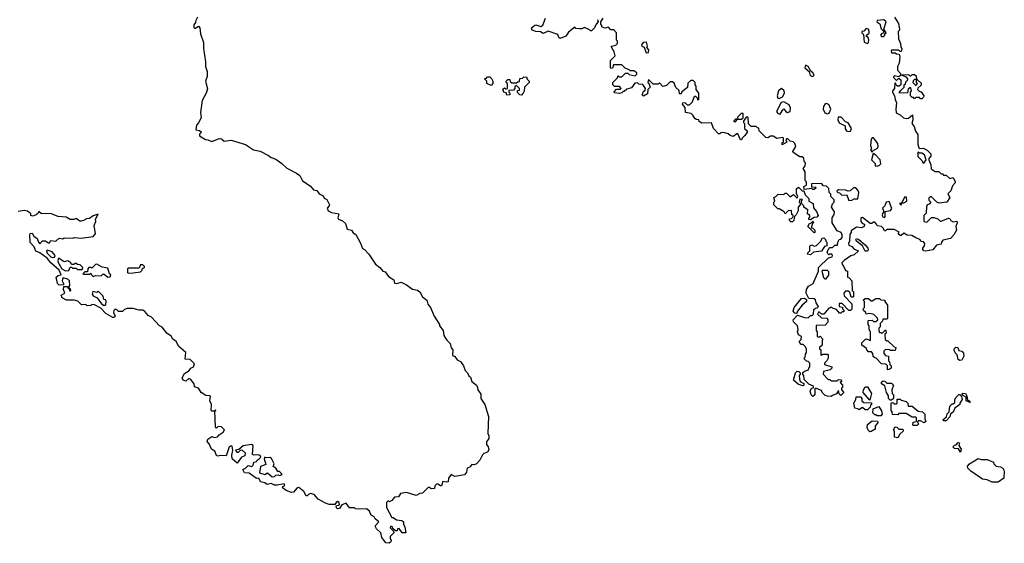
# Model space of a CAD drawing. Extents: x 2029662 to 2246637, y 225654 to 401419.
# Tile 105 of 256: x 2091928 to 2100066, y 304158 to 308483. Entities that reach past the tile are written whole.
import ezdxf

# ---------------------------------------------------------------- set-up
doc = ezdxf.new("R2010")
doc.units = 0

msp = doc.modelspace()

# ---------------------------------------------------------------- linework, layer by layer
at = {"layer": '0CON20XD'}
for points in [[(2093397.5, 308505), (2093383, 308477), (2093381.7, 308458.3), (2093368.3, 308441.7), (2093368.3, 308418.3), (2093375, 308410), (2093405, 308430), (2093417.5, 308415), (2093422.5, 308365), (2093446.2, 308295), (2093446.7, 308245), (2093463.3, 308135), (2093462.5, 308095), (2093476.7, 308055), (2093476.1, 308013.9), (2093463.3, 307975), (2093479.3, 307910.7), (2093470, 307875), (2093436.7, 307815), (2093421.2, 307715), (2093426.4, 307673.6), (2093405, 307630), (2093388.3, 307611.7), (2093383, 307573), (2093415, 307567.5), (2093430, 307555), (2093413.8, 307536.2), (2093413.9, 307523.9), (2093462.5, 307492.5), (2093481.7, 307491.7), (2093515, 307477.5), (2093575, 307502.5), (2093595, 307500), (2093618.3, 307478.3), (2093675, 307486.7), (2093795, 307452.5), (2093859.3, 307409.3), (2093915, 307396.7), (2093985, 307362.5), (2094005, 307343.3), (2094045, 307331.2), (2094094.3, 307294.3), (2094135.7, 307255.7), (2094215, 307216.2), (2094242.5, 307195), (2094265, 307152.5), (2094329.3, 307109.3), (2094355, 307077.5), (2094385, 307072.5), (2094403.6, 307043.6), (2094435, 307027.5), (2094445, 307007.5), (2094466.4, 306996.4), (2094487.5, 306955), (2094486.7, 306945), (2094470, 306925), (2094477.5, 306905), (2094505, 306890), (2094565, 306880), (2094557.5, 306845), (2094562.5, 306835), (2094595, 306822.5), (2094619.3, 306799.3), (2094633.6, 306753.6), (2094670, 306745), (2094683.6, 306723.6), (2094705, 306707.5), (2094745, 306637.5), (2094762, 306592), (2094777.5, 306585), (2094813.3, 306545), (2094867.5, 306465), (2094905, 306437.5), (2094930, 306405), (2094949.3, 306399.3), (2094975, 306362.5), (2095020, 306335), (2095026.7, 306306.7), (2095045, 306303.8), (2095080, 306315), (2095123.6, 306293.6), (2095175, 306256.2), (2095215, 306250), (2095235.9, 306235.9), (2095257.5, 306195), (2095292.5, 306165), (2095302.3, 306132.3), (2095323.3, 306105), (2095353.9, 306033.9), (2095396.7, 305965), (2095397.5, 305955), (2095427.5, 305915), (2095433.3, 305875), (2095441.7, 305861.7)], [(2096703.3, 308483.3), (2096710, 308465), (2096693, 308447), (2096680, 308415), (2096655, 308390), (2096645, 308390), (2096638.3, 308398.3), (2096595, 308417.5), (2096575, 308407.5), (2096555, 308407.5), (2096525, 308410), (2096515, 308420), (2096465, 308380), (2096443, 308347), (2096395, 308327.5), (2096383.3, 308335), (2096375, 308360), (2096297, 308387), (2096255, 308370), (2096231.7, 308381.7), (2096195, 308384.2), (2096162.5, 308395), (2096157.5, 308415), (2096185, 308438), (2096195, 308441.2), (2096235, 308427.5), (2096252.5, 308437.5), (2096273.8, 308495)], [(2096842.5, 308217.5), (2096820, 308255), (2096820, 308265), (2096855, 308272.5), (2096870, 308285), (2096870, 308305), (2096860, 308315), (2096860, 308375), (2096838.3, 308398.3), (2096815, 308400), (2096795, 308420), (2096765, 308412.5), (2096740, 308425), (2096740, 308435), (2096730, 308445), (2096730, 308465), (2096750, 308495)], [(2099065, 308343.3), (2099080, 308355), (2099080, 308365), (2099090, 308375), (2099070, 308405), (2099090, 308465), (2099071.7, 308481.7), (2099014.1, 308475.9), (2099012.5, 308465), (2099038.3, 308448.3), (2099048.3, 308408.3), (2099070, 308385), (2099068.3, 308371.7), (2099055, 308370), (2099042.5, 308355), (2099050, 308345), (2099065, 308343.3)], [(2099160, 308505), (2099191.7, 308451.7), (2099200, 308405), (2099200, 308395), (2099190, 308385), (2099192.5, 308325), (2099207.5, 308285), (2099210, 308255), (2099220, 308245), (2099215, 308220), (2099205, 308220), (2099195, 308230), (2099135, 308230), (2099130, 308225), (2099135, 308210), (2099165, 308210), (2099175, 308200), (2099198.3, 308198.3), (2099202.5, 308175), (2099197, 308123), (2099182.5, 308095), (2099183.3, 308065), (2099208.3, 308038.3), (2099210, 308025), (2099195, 308010), (2099155, 308020), (2099150, 308005), (2099175, 307980), (2099191.7, 307998.3), (2099198.3, 307998.3), (2099210, 307985), (2099210, 307945), (2099197, 307933), (2099183, 307933), (2099171.7, 307941.7), (2099168.3, 307958.3), (2099161.7, 307958.3), (2099157.5, 307915), (2099142.5, 307895), (2099143, 307883), (2099160, 307855), (2099163, 307823), (2099176.4, 307796.4), (2099168.8, 307745), (2099173, 307713), (2099205, 307696.7), (2099233, 307673), (2099255, 307667.5), (2099275, 307670), (2099308.3, 307698.3), (2099310, 307655), (2099302.5, 307625), (2099320.7, 307600.7), (2099333, 307563), (2099352.5, 307535), (2099352.5, 307455), (2099360, 307425), (2099365, 307420), (2099395, 307422.5), (2099406.7, 307416.7), (2099430, 307405), (2099460, 307375), (2099460, 307355), (2099443, 307337), (2099442.5, 307325), (2099460, 307285), (2099461.7, 307251.7), (2099495, 307230), (2099525, 307230), (2099545, 307210), (2099555, 307210), (2099565, 307200), (2099585, 307200), (2099615, 307172.5), (2099645, 307180), (2099660, 307145), (2099660, 307135), (2099638.3, 307111.7), (2099625, 307070), (2099600, 307045), (2099617.5, 307015), (2099590, 306975), (2099528.3, 306968.3), (2099510, 306975), (2099465, 307020), (2099455, 307020), (2099441.7, 307008.3), (2099441.7, 306991.7), (2099460, 306975), (2099445, 306960), (2099430, 306955), (2099423, 306937), (2099420, 306885), (2099400, 306865), (2099400, 306815), (2099425, 306810), (2099450, 306835)], [(2098935, 308287.5), (2098942.5, 308295), (2098946.7, 308316.7), (2098940, 308335), (2098927.5, 308345), (2098927.5, 308355), (2098948.8, 308371.2), (2098950, 308385), (2098942.5, 308405), (2098925, 308410), (2098905, 308387.5), (2098890, 308385), (2098890, 308375), (2098901.7, 308361.7), (2098907.5, 308297.5), (2098935, 308287.5)], [(2097105, 308210), (2097125, 308212.5), (2097127.5, 308235), (2097112.5, 308252.5), (2097116.7, 308265), (2097108.3, 308298.3), (2097080, 308295), (2097067.5, 308275), (2097070, 308265), (2097090, 308255), (2097105, 308210)], [(2099450, 306835), (2099465, 306850), (2099485, 306850), (2099517, 306837), (2099535, 306820), (2099545, 306820), (2099605, 306842.5), (2099615, 306840), (2099623.6, 306823.6), (2099643, 306813), (2099675, 306817.5), (2099677.5, 306805), (2099666.7, 306775), (2099670, 306745), (2099650, 306705), (2099622.5, 306675), (2099559.3, 306660.7), (2099547.5, 306645), (2099545, 306630), (2099505, 306620), (2099475, 306582.5), (2099415, 306570), (2099400, 306575), (2099392.5, 306585), (2099393, 306597), (2099407.5, 306615), (2099410, 306635), (2099398.3, 306648.3), (2099381.7, 306651.7), (2099368.3, 306668.3), (2099335, 306680), (2099301.7, 306701.7), (2099263, 306703), (2099235, 306720), (2099215, 306700), (2099205, 306700), (2099190, 306715), (2099198.3, 306728.3), (2099155, 306750), (2099095, 306750), (2099085, 306740), (2099075, 306740), (2099068.3, 306758.3), (2099050, 306775), (2099015, 306780), (2099010, 306795), (2098995, 306810), (2098985, 306810), (2098971.7, 306798.3), (2098958.3, 306798.3), (2098895, 306850), (2098880, 306845), (2098880, 306815), (2098895, 306800), (2098910, 306795), (2098907.5, 306775), (2098885, 306762.5), (2098845, 306770), (2098801.7, 306738.3), (2098800, 306725), (2098788.3, 306711.7), (2098787.5, 306655), (2098777.5, 306635), (2098780.7, 306620.7), (2098805, 306610), (2098825, 306587.5), (2098860, 306575), (2098825, 306541.2), (2098797.7, 306532.3), (2098742.5, 306495), (2098723.3, 306475), (2098725, 306460), (2098738.3, 306448.3), (2098755, 306410), (2098770, 306405), (2098770, 306355), (2098785, 306350), (2098807, 306327), (2098810, 306245), (2098820, 306235), (2098820, 306195), (2098815, 306190), (2098801.7, 306191.7), (2098788.3, 306228.3), (2098775, 306240), (2098755, 306240), (2098740, 306225), (2098741.7, 306201.7), (2098807, 306137), (2098807, 306093), (2098795, 306080), (2098781.7, 306081.7), (2098725, 306140), (2098701.7, 306138.3), (2098700, 306115), (2098728.3, 306108.3), (2098730, 306095), (2098740, 306085), (2098740, 306070), (2098725, 306070), (2098715, 306060), (2098705, 306060), (2098678.3, 306088.3), (2098645, 306100), (2098635, 306110), (2098625, 306100), (2098615, 306100), (2098575, 306050), (2098555, 306050), (2098538.3, 306068.3), (2098531.7, 306068.3), (2098521.7, 306051.7), (2098555, 306020), (2098598.3, 306018.3), (2098607, 306007), (2098607.5, 305985), (2098585, 305960), (2098511.7, 305958.3), (2098510, 305915), (2098520, 305905), (2098520, 305865), (2098535, 305860), (2098545, 305870), (2098567.5, 305845), (2098560, 305835), (2098560, 305795), (2098540, 305775), (2098540, 305765), (2098550, 305755), (2098550, 305715), (2098555, 305710), (2098565, 305720), (2098605, 305720), (2098611.7, 305711.7), (2098611.7, 305688.3), (2098600, 305665), (2098580, 305645), (2098580, 305635), (2098640, 305615), (2098640, 305605), (2098628.3, 305591.7), (2098571.7, 305578.3), (2098570, 305555), (2098611.7, 305511.7), (2098625, 305510), (2098635, 305500), (2098685, 305500), (2098695, 305510), (2098718.3, 305508.3), (2098720, 305495), (2098710, 305485), (2098730, 305465), (2098730, 305445), (2098721.7, 305438.3), (2098720, 305425), (2098740, 305405), (2098715, 305380), (2098701.7, 305391.7), (2098695, 305420), (2098678.3, 305391.7), (2098645, 305380), (2098635, 305370), (2098605, 305372.5), (2098585, 305380), (2098560, 305405), (2098555, 305420), (2098505, 305440), (2098500, 305435), (2098500, 305385), (2098485, 305370), (2098470, 305385), (2098462.5, 305415), (2098471.7, 305438.3), (2098488.3, 305441.7), (2098490, 305455), (2098451.7, 305471.7), (2098411.7, 305511.7), (2098410, 305545), (2098400, 305555), (2098401.7, 305568.3), (2098415, 305580), (2098448.3, 305591.7), (2098450, 305605), (2098460, 305615), (2098460, 305645), (2098445, 305660), (2098431.7, 305661.7), (2098410, 305685), (2098420, 305695), (2098421.7, 305721.7), (2098430, 305735), (2098430, 305765), (2098420, 305785), (2098405, 305800), (2098385, 305800), (2098370, 305825), (2098388.3, 305841.7), (2098390, 305865), (2098365, 305880), (2098357.5, 305905), (2098362.5, 305925), (2098357.5, 305955), (2098325, 305986.7), (2098320, 306005), (2098358.3, 306041.7), (2098415, 306022.5), (2098445, 306020), (2098465, 306040), (2098475, 306040), (2098488.3, 306051.7), (2098491.7, 306088.3), (2098505, 306100), (2098518.3, 306101.7), (2098530, 306115), (2098510, 306145), (2098505, 306170), (2098495, 306177.5), (2098450, 306180), (2098428.6, 306225), (2098430, 306255), (2098447.1, 306282.9), (2098486.2, 306305), (2098530, 306405), (2098530, 306435), (2098613.3, 306516.7), (2098642.5, 306525), (2098647.5, 306535), (2098640, 306545), (2098625, 306547.5), (2098615, 306540), (2098608.3, 306548.3), (2098603.3, 306565), (2098615, 306590), (2098625, 306600), (2098645, 306600), (2098665, 306620), (2098688.3, 306621.7), (2098690, 306645), (2098701.7, 306668.3), (2098715, 306670), (2098727.5, 306685), (2098726.7, 306705), (2098717.5, 306725), (2098685, 306740), (2098642.5, 306805), (2098643.3, 306845), (2098660, 306875), (2098662.5, 306895), (2098636.7, 306935), (2098647.5, 306962.5), (2098660, 306975), (2098660, 306995), (2098633, 307023), (2098631.7, 307041.7), (2098620, 307055), (2098615, 307090), (2098597, 307107), (2098571.7, 307111.7), (2098555, 307130), (2098471.7, 307128.3), (2098471.7, 307101.7), (2098505, 307100), (2098510, 307095), (2098495, 307080), (2098485, 307080), (2098475, 307090), (2098411.7, 307081.7), (2098410, 307105), (2098430, 307115), (2098430, 307145), (2098420, 307155), (2098420, 307225), (2098402.5, 307255), (2098420, 307275), (2098421.7, 307301.7), (2098413, 307313), (2098408.3, 307338.3), (2098395, 307350), (2098375, 307350), (2098320, 307385), (2098317.5, 307395), (2098342.5, 307435), (2098335, 307460), (2098320, 307475), (2098295, 307480), (2098278.3, 307498.3), (2098265, 307500), (2098260, 307485), (2098268.3, 307471.7), (2098230, 307450), (2098230, 307465), (2098240, 307475), (2098240, 307505), (2098235, 307510), (2098185, 307502.5), (2098155, 307520), (2098135, 307520), (2098111.7, 307508.3), (2098095, 307510), (2098040, 307565), (2098038.3, 307588.3), (2098025, 307590), (2098015, 307600), (2097975, 307600), (2097951.7, 307621.7), (2097950, 307675), (2097945, 307680), (2097931.7, 307678.3), (2097910, 307645), (2097910, 307635), (2097920, 307625), (2097920, 307585), (2097940, 307565), (2097940, 307555), (2097922.5, 307525), (2097900, 307505), (2097895, 307490), (2097885, 307490), (2097865, 307540), (2097855, 307540), (2097825, 307517.5), (2097800, 307525), (2097785, 307540), (2097755, 307547.5), (2097725, 307550), (2097715, 307540), (2097705, 307540), (2097662.5, 307585), (2097645, 307630), (2097565, 307627.5), (2097543.3, 307643.3), (2097540, 307655), (2097518.3, 307658.3), (2097507, 307667), (2097492.5, 307695), (2097478.3, 307708.3), (2097430, 307715), (2097427.5, 307757.5), (2097407.5, 307785), (2097410, 307795), (2097425, 307800), (2097445, 307780), (2097465, 307780), (2097490, 307805), (2097505, 307850), (2097515, 307850), (2097528.3, 307838.3), (2097531.7, 307821.7), (2097540, 307825), (2097540, 307875), (2097520, 307905), (2097520, 307935), (2097510, 307945), (2097510, 307965), (2097495, 307980), (2097475, 307980), (2097451.7, 307958.3), (2097447, 307923), (2097401.7, 307888.3), (2097395, 307870), (2097381.7, 307871.7), (2097378.3, 307898.3), (2097351.7, 307921.7), (2097338.3, 307958.3), (2097325, 307970), (2097305, 307970), (2097275, 307940), (2097245, 307930), (2097215, 307960), (2097205, 307950), (2097165, 307950), (2097125, 307990), (2097120, 307965), (2097128.3, 307958.3), (2097140, 307925), (2097120, 307905), (2097118.3, 307871.7), (2097085, 307850), (2097070, 307865), (2097078.3, 307871.7), (2097081.7, 307888.3), (2097098.3, 307901.7), (2097100, 307915), (2097078.3, 307948.3), (2097045, 307950), (2097035, 307960), (2097011.7, 307958.3), (2096985, 307920), (2096945, 307910), (2096925, 307890), (2096915, 307890), (2096905, 307880), (2096885, 307872.5), (2096845, 307880), (2096841.7, 307888.3), (2096861.7, 307908.3), (2096895, 307910), (2096900, 307915), (2096885, 307930), (2096845, 307930), (2096830, 307945), (2096830, 307965), (2096868.3, 308001.7), (2096871.7, 308018.3), (2096885, 308010), (2096905, 308010), (2096935, 308040), (2096955, 308040), (2096965, 308030), (2097015, 308020), (2097028.3, 308031.7), (2097030, 308045), (2097005, 308060), (2096975, 308060), (2096965, 308070), (2096931.7, 308081.7), (2096905, 308110), (2096835, 308110), (2096828.3, 308081.7), (2096815, 308080), (2096810, 308085), (2096810, 308145), (2096850, 308185), (2096842.5, 308217.5)], [(2098485, 308013.8), (2098493.8, 308025), (2098485, 308043.3), (2098466.4, 308056.4), (2098445, 308096.7), (2098423.9, 308106.1), (2098416.7, 308085), (2098453.6, 308053.6), (2098462.8, 308022.8), (2098485, 308013.8)], [(2095825, 307940), (2095790, 307955), (2095790, 307975), (2095771.7, 307991.7), (2095771.7, 307998.3), (2095785, 308000), (2095795, 308010), (2095815, 308010), (2095828.3, 307998.3), (2095837.5, 307975), (2095837.5, 307955), (2095825, 307940)], [(2096075, 307860), (2096061.7, 307861.7), (2096041.7, 307881.7), (2096041.7, 307898.3), (2096058.3, 307901.7), (2096060, 307915), (2096035, 307940), (2096021.7, 307928.3), (2096020, 307915), (2096008.3, 307901.7), (2095971.7, 307898.3), (2095970, 307885), (2095980, 307875), (2095978.3, 307861.7), (2095955, 307860), (2095948.3, 307878.3), (2095930, 307885), (2095921.7, 307908.3), (2095935, 307920), (2095945, 307910), (2095960, 307915), (2095960, 307955), (2095951.7, 307961.7), (2095950, 307975), (2095961.7, 307988.3), (2095978.3, 307988.3), (2095981.7, 307971.7), (2095995, 307960), (2096035, 307960), (2096045, 307970), (2096058.3, 307971.7), (2096061.7, 307998.3), (2096085, 308000), (2096095, 308010), (2096118.3, 308008.3), (2096120, 307995), (2096140, 307975), (2096137.5, 307965), (2096100, 307925), (2096097, 307893), (2096090, 307875), (2096075, 307860)], [(2099385, 307830), (2099375, 307830), (2099365, 307840), (2099335, 307840), (2099325, 307830), (2099315, 307840), (2099305, 307840), (2099290, 307855), (2099290, 307885), (2099300, 307895), (2099295, 307920), (2099285, 307920), (2099271.7, 307908.3), (2099265, 307880), (2099200, 307875), (2099200, 307885), (2099210.7, 307899.3), (2099240, 307925), (2099240, 307945), (2099248.3, 307951.7), (2099251.7, 307968.3), (2099270, 307985), (2099270, 307995), (2099258.3, 308008.3), (2099221.7, 308021.7), (2099221.7, 308028.3), (2099275, 308030), (2099285, 308020), (2099295, 308020), (2099305, 308030), (2099325, 308030), (2099338.3, 308018.3), (2099340, 307990), (2099325, 307990), (2099311.7, 307978.3), (2099310, 307965), (2099331.7, 307941.7), (2099338.3, 307941.7), (2099350, 307955), (2099340, 307965), (2099340, 307990), (2099345, 307990), (2099378.3, 307958.3), (2099378.3, 307941.7), (2099351.7, 307918.3), (2099350, 307905), (2099361.7, 307891.7), (2099378.3, 307888.3), (2099400, 307855), (2099398.3, 307841.7), (2099385, 307830)], [(2098205, 307832.5), (2098233, 307847), (2098250, 307875), (2098246.7, 307895), (2098225, 307913.3), (2098200, 307895), (2098187.5, 307855), (2098193.6, 307833.6), (2098205, 307832.5)], [(2098215, 307702.5), (2098229.3, 307730.7), (2098245, 307746.7), (2098260, 307725), (2098275, 307716.2), (2098296, 307724), (2098298.8, 307755), (2098288.3, 307778.3), (2098245, 307803.3), (2098220.7, 307799.3), (2098182.5, 307725), (2098195, 307707.5), (2098215, 307702.5)], [(2098605, 307704), (2098618.3, 307711.7), (2098632.5, 307745), (2098615, 307781.2), (2098595, 307791.2), (2098585, 307787.5), (2098571.2, 307765), (2098568, 307745), (2098584.2, 307714.2), (2098605, 307704)], [(2097845, 307640), (2097860, 307660), (2097895, 307660), (2097908.3, 307671.7), (2097908.3, 307708.3), (2097891.7, 307708.3), (2097861.7, 307678.3), (2097860, 307660), (2097845, 307660), (2097831.7, 307648.3), (2097831.7, 307641.7), (2097845, 307640)], [(2098775, 307560), (2098795, 307563.3), (2098803.3, 307585), (2098775, 307630), (2098755, 307640), (2098718.3, 307678.3), (2098692, 307678), (2098690, 307655), (2098700.3, 307630.3), (2098750, 307605), (2098750.7, 307580.7), (2098762.5, 307565), (2098775, 307560)], [(2098975, 307390), (2098980, 307400), (2099018.6, 307421.4), (2099024, 307435), (2099019.7, 307459.7), (2098985, 307506.7), (2098973.8, 307506.2), (2098966.7, 307495), (2098960, 307445), (2098970, 307415), (2098960, 307405), (2098975, 307390)], [(2099015, 307273.3), (2099035, 307281.2), (2099045, 307292.5), (2099040.8, 307325), (2099005, 307363.3), (2098982.5, 307377.5), (2098970, 307325), (2099000, 307295), (2099000, 307275), (2099015, 307273.3)], [(2099405, 307300), (2099420, 307325), (2099406.7, 307366.7), (2099385, 307380), (2099365, 307380), (2099351.7, 307388.3), (2099353, 307353), (2099388.3, 307318.3), (2099391.7, 307301.7), (2099405, 307300)], [(2098315, 306812.5), (2098303, 306813), (2098290, 306825), (2098291.7, 306838.3), (2098308.3, 306841.7), (2098320, 306855), (2098320, 306865), (2098310, 306875), (2098308.3, 306908.3), (2098280, 306905), (2098255, 306880), (2098247, 306897), (2098205, 306920), (2098195, 306920), (2098160, 306955), (2098160, 306975), (2098170, 306985), (2098160, 307015), (2098178.3, 307021.7), (2098198.3, 307041.7), (2098245, 307040), (2098255, 307050), (2098265, 307050), (2098295, 307020), (2098325, 307040), (2098355, 307010), (2098360, 307025), (2098350, 307045), (2098350, 307085), (2098365, 307100), (2098395, 307070), (2098408.3, 307068.3), (2098420, 307035), (2098450, 307005), (2098450, 306985), (2098487.5, 306965), (2098488.3, 306928.3), (2098515, 306900), (2098527.5, 306865), (2098517, 306853), (2098495, 306850), (2098465, 306830), (2098451.7, 306831.7), (2098450, 306845), (2098458.3, 306851.7), (2098460, 306865), (2098438.3, 306878.3), (2098441.7, 306911.7), (2098420, 306925), (2098410, 306935), (2098410, 306945), (2098391.7, 306961.7), (2098390, 306985), (2098398.3, 306998.3), (2098375, 307000), (2098370, 306975), (2098378.3, 306968.3), (2098380, 306955), (2098362.5, 306935), (2098362.5, 306905), (2098345, 306870), (2098331.7, 306858.3), (2098327.5, 306825), (2098315, 306812.5)], [(2098780.7, 306990.7), (2098805, 306993.3), (2098825, 307002.5), (2098857, 307003), (2098863.3, 307055), (2098856.1, 307076.1), (2098840, 307095), (2098820, 307095), (2098791.7, 307068.3), (2098775, 307067.5), (2098753.9, 307076.1), (2098695, 307076.7), (2098685, 307070), (2098683, 307063), (2098690, 307055), (2098705, 307052.5), (2098723, 307033), (2098765, 307037.5), (2098780.7, 306990.7)], [(2099215, 306950), (2099220, 306970), (2099235, 306970), (2099260, 306985), (2099258.3, 307018.3), (2099241.7, 307018.3), (2099220, 306970), (2099200, 306965), (2099215, 306950)], [(2099075, 306850), (2099081.7, 306858.3), (2099081.7, 306898.3), (2099125, 306907.5), (2099136.4, 306923.6), (2099115, 306980), (2099090, 306975), (2099080, 306945), (2099060, 306925), (2099070, 306895), (2099058.3, 306881.7), (2099057.5, 306865), (2099063.6, 306853.6), (2099075, 306850)], [(2095441.7, 305861.7), (2095457.5, 305835), (2095485, 305807.5), (2095493, 305773), (2095507.5, 305755), (2095505, 305710), (2095525, 305700), (2095543.9, 305673.9), (2095570, 305660), (2095596.2, 305625), (2095610, 305585), (2095630, 305565), (2095640.7, 305540.7), (2095655, 305530), (2095663.9, 305493.9), (2095702.5, 305465), (2095712.5, 305445), (2095713.3, 305425), (2095738.8, 305388.8), (2095740, 305355), (2095773.3, 305305), (2095803.8, 305205), (2095797.5, 305065), (2095806.1, 305046.1), (2095806.7, 305025), (2095787.5, 304995), (2095786.7, 304975), (2095800, 304955), (2095805, 304930), (2095795, 304910), (2095765, 304900), (2095752, 304888), (2095730, 304845), (2095702.5, 304815), (2095685, 304807.5), (2095665, 304810), (2095650, 304790), (2095625, 304777.5), (2095621.2, 304745), (2095605, 304722.5), (2095525, 304710), (2095495, 304727.5), (2095472.5, 304695), (2095470, 304665), (2095455, 304662.5), (2095425, 304670), (2095415, 304632.5), (2095405, 304632.5), (2095385, 304647.5), (2095373, 304647), (2095358.3, 304631.7), (2095355, 304610), (2095328.3, 304608.3), (2095315, 304620), (2095305, 304620), (2095258.3, 304571.7), (2095235, 304570), (2095205, 304553.3), (2095125, 304577.5), (2095075, 304570), (2095058.3, 304541.7), (2095025, 304540), (2095005, 304512.5), (2094985, 304500), (2094977, 304507), (2094970, 304505), (2094960, 304495), (2094960, 304455), (2095005, 304370), (2095015, 304370), (2095043, 304353), (2095085, 304347.5), (2095100, 304335), (2095100, 304315), (2095111.7, 304291.7), (2095120, 304245), (2095090, 304245), (2095065, 304280), (2095051.7, 304278.3), (2095048.3, 304261.7), (2095035, 304260), (2095011.7, 304281.7), (2095010, 304295), (2094995, 304300), (2094990, 304285), (2095018.3, 304258.3), (2095020, 304245), (2094990, 304215), (2094990, 304195), (2094997.5, 304185), (2094995, 304170), (2094981.7, 304158.3), (2094955, 304162.5), (2094920, 304205), (2094912.5, 304245), (2094877, 304277), (2094867.5, 304295), (2094870, 304305), (2094897.5, 304335), (2094865, 304360), (2094856.4, 304376.4), (2094831.7, 304391.7), (2094820, 304425), (2094795, 304442.5), (2094725, 304440), (2094703, 304443), (2094695, 304450), (2094655, 304450), (2094625, 304490), (2094590, 304475), (2094570, 304445), (2094555, 304442.5), (2094545, 304450), (2094542.5, 304467.5), (2094570, 304475), (2094567.5, 304495), (2094555, 304502.5), (2094543.6, 304496.4), (2094531.7, 304478.3), (2094485, 304480), (2094455, 304490), (2094395, 304523.8), (2094361.7, 304561.7), (2094331.2, 304568.8), (2094315, 304562.5), (2094305, 304550), (2094295, 304550), (2094276.4, 304586.4), (2094235, 304620), (2094220, 304615), (2094190.7, 304579.3), (2094175, 304578.8), (2094130, 304595), (2094100, 304615), (2094101.7, 304628.3), (2094120, 304635), (2094115, 304650), (2094055, 304637.5), (2094035, 304637.5), (2094005, 304651.2), (2093973.6, 304643.6), (2093955, 304658.8), (2093916.7, 304666.7), (2093905, 304697.5), (2093885, 304693.3), (2093825, 304737.5), (2093785, 304740), (2093771.7, 304768.3), (2093795, 304777.5), (2093815, 304800), (2093847.5, 304792.5), (2093857, 304803), (2093861.7, 304828.3), (2093885, 304832.5), (2093890, 304845), (2093907.5, 304855), (2093921.7, 304868.3), (2093915, 304882.5), (2093899.3, 304889.3), (2093865, 304887.5), (2093853, 304893), (2093857.5, 304965), (2093843, 304973), (2093775, 304962.5), (2093738.3, 304931.7), (2093711.7, 304928.3), (2093721.7, 304911.7), (2093735, 304910), (2093751.7, 304928.3), (2093765, 304930), (2093792.5, 304905), (2093789.3, 304880.7), (2093760.7, 304869.3), (2093725, 304820), (2093682.5, 304855), (2093680, 304885), (2093690, 304925), (2093685, 304960), (2093675, 304962.5), (2093660, 304955), (2093635, 304880), (2093585, 304882.5), (2093565, 304877.5), (2093553.9, 304883.9), (2093540, 304920), (2093512.5, 304935), (2093495, 304980), (2093478.3, 304998.3), (2093481.7, 305018.3), (2093515, 305040), (2093535, 305032.5), (2093563.6, 305036.4), (2093577, 305053), (2093610, 305075), (2093620, 305095), (2093595, 305120), (2093568.3, 305121.7), (2093555, 305110), (2093545, 305120), (2093540, 305250), (2093550, 305255), (2093545, 305260), (2093540, 305250), (2093515, 305250), (2093510, 305255), (2093512.5, 305305), (2093500, 305335), (2093505, 305370), (2093496.4, 305376.4), (2093465, 305380), (2093427.5, 305405), (2093405, 305440), (2093371.7, 305451.7), (2093370, 305475), (2093340, 305515), (2093325, 305520), (2093301.7, 305498.3), (2093277.5, 305505), (2093270, 305525), (2093289.5, 305560.5), (2093327.5, 305585), (2093342.5, 305605), (2093365, 305616.7), (2093371.7, 305641.7), (2093337, 305677), (2093295, 305680), (2093300, 305735), (2093242.5, 305785), (2093220, 305825), (2093193.6, 305843.6), (2093179.3, 305869.3), (2093143, 305893), (2093105, 305942.5), (2093083.6, 305953.6), (2093017.5, 306025), (2092990.7, 306040.7), (2092963, 306073), (2092945, 306082.5), (2092915, 306082.5), (2092865, 306096.7), (2092815, 306096.7), (2092795, 306090), (2092776.4, 306073.6), (2092745, 306072.5), (2092728.3, 306088.3), (2092715, 306090), (2092705, 306080), (2092702.5, 306065), (2092717, 306033), (2092707, 306023), (2092696.7, 306023.3), (2092640, 306055), (2092599.2, 306099.2), (2092545, 306127.5), (2092525, 306130), (2092515, 306122.5), (2092485, 306120), (2092475, 306130), (2092438.3, 306128.3), (2092407, 306157), (2092376.7, 306166.7), (2092315, 306166.7), (2092277.5, 306185), (2092271.7, 306208.3), (2092300, 306225), (2092290, 306255), (2092291.7, 306278.3), (2092318.3, 306278.3), (2092331.7, 306261.7), (2092340, 306260), (2092340, 306245), (2092345, 306240), (2092350, 306245), (2092348.3, 306258.3), (2092330, 306270), (2092341.7, 306288.3), (2092340, 306325), (2092325, 306340), (2092285, 306350), (2092277.5, 306325), (2092290, 306305), (2092288.3, 306291.7), (2092255, 306290), (2092240, 306305), (2092230, 306355), (2092245, 306370), (2092270, 306375), (2092252.5, 306415), (2092183.6, 306473.6), (2092153.9, 306513.9), (2092095, 306557.5), (2092061.7, 306571.7), (2092046.1, 306606.1), (2092013.6, 306643.6), (2092010, 306705), (2092015, 306717.5), (2092029.3, 306719.3), (2092043.6, 306693.6), (2092072.5, 306675), (2092083.3, 306645), (2092095, 306632.5), (2092115, 306657.5), (2092137, 306657), (2092165, 306640), (2092175, 306640), (2092185, 306660), (2092225, 306652.5), (2092255, 306677.5), (2092285, 306672.5), (2092295, 306680), (2092365, 306677.5), (2092380, 306685), (2092435, 306677.5), (2092535, 306692.5), (2092553.3, 306715), (2092543, 306783), (2092557.5, 306815), (2092553.6, 306836.4), (2092575, 306877.5), (2092535, 306862.5), (2092505, 306841.2), (2092480.7, 306839.3), (2092455.8, 306824.2), (2092435, 306820), (2092425, 306820), (2092395, 306840), (2092375, 306832.5), (2092345, 306832.5), (2092311.7, 306851.7), (2092245, 306857.5), (2092181.7, 306881.7), (2092108.3, 306878.3), (2092085, 306900), (2092078.3, 306881.7), (2092065, 306870), (2092035, 306860), (2092020, 306865), (2092018.3, 306878.3), (2091992.5, 306902.5), (2091965, 306907.5), (2091915, 306900)], [(2098495, 306722.5), (2098442.5, 306775), (2098455, 306800), (2098468.3, 306801.7), (2098485, 306820), (2098490, 306805), (2098481.7, 306798.3), (2098470, 306765), (2098485, 306760), (2098500, 306745), (2098500, 306725), (2098495, 306722.5)], [(2098465, 306540), (2098440, 306545), (2098441.7, 306558.3), (2098460, 306575), (2098460, 306615), (2098475, 306622.5), (2098495, 306612.5), (2098515, 306617.5), (2098550, 306655), (2098561.7, 306678.3), (2098575, 306680), (2098588.3, 306668.3), (2098590, 306655), (2098600, 306645), (2098600, 306615), (2098580.7, 306609.3), (2098555, 306570), (2098488.3, 306561.7), (2098465, 306540)], [(2098915, 306570), (2098894.2, 306614.2), (2098843.8, 306655), (2098838.8, 306665), (2098843.3, 306675), (2098865, 306668), (2098915, 306623.3), (2098938.8, 306595), (2098942, 306585), (2098935, 306572), (2098915, 306570)], [(2092195, 306517.5), (2092215, 306522.5), (2092220, 306535), (2092196.4, 306566.4), (2092155, 306580), (2092150, 306575), (2092153.9, 306553.9), (2092183.6, 306523.6), (2092195, 306517.5)], [(2092305, 306408.8), (2092335, 306412.5), (2092345, 306440), (2092355, 306440), (2092365, 306430), (2092395, 306430), (2092405, 306420), (2092445, 306420), (2092450, 306435), (2092427, 306457), (2092405, 306460), (2092395, 306470), (2092385, 306470), (2092375, 306460), (2092355, 306460), (2092350, 306475), (2092325, 306492.5), (2092295, 306482.5), (2092255, 306510), (2092245, 306510), (2092243.6, 306483.6), (2092276.7, 306425), (2092305, 306408.8)], [(2092655, 306357.5), (2092675, 306360), (2092680, 306375), (2092670, 306385), (2092655, 306430), (2092608.3, 306438.3), (2092565, 306462.5), (2092555, 306460), (2092525, 306430), (2092515, 306437.5), (2092500, 306435), (2092490, 306425), (2092488.3, 306401.7), (2092465, 306400), (2092450, 306385), (2092455, 306380), (2092505, 306380), (2092515, 306390), (2092520, 306375), (2092535, 306362.5), (2092555, 306370), (2092601.7, 306368.3), (2092615, 306380), (2092625, 306380), (2092655, 306357.5)], [(2092825, 306390), (2092865, 306392.5), (2092925, 306400), (2092940, 306415), (2092941.7, 306428.3), (2092960, 306435), (2092960, 306445), (2092945, 306457.5), (2092925, 306457.5), (2092915, 306430), (2092825, 306430), (2092820, 306425), (2092820, 306395), (2092825, 306390)], [(2098595, 306342.5), (2098617, 306373), (2098615, 306400), (2098605, 306410), (2098565, 306412.5), (2098557.5, 306405), (2098573, 306353), (2098583, 306343), (2098595, 306342.5)], [(2092625, 306122.5), (2092638.3, 306131.7), (2092642.5, 306155), (2092638.3, 306168.3), (2092621.7, 306171.7), (2092618.3, 306198.3), (2092575, 306240), (2092565, 306230), (2092531.7, 306238.3), (2092527.5, 306215), (2092535, 306202.5), (2092566.7, 306186.7), (2092602.5, 306135), (2092625, 306122.5)], [(2098345, 306056.7), (2098335, 306058), (2098321.1, 306075), (2098329.2, 306105), (2098390, 306180), (2098415, 306183.8), (2098430.7, 306170.7), (2098432.5, 306155), (2098394.3, 306125.7), (2098356.7, 306075), (2098351.7, 306058.3), (2098345, 306056.7)], [(2099101.7, 305591.7), (2099100, 305625), (2099088.3, 305638.3), (2099051.7, 305641.7), (2099008.3, 305688.3), (2098995, 305690), (2098981.7, 305701.7), (2098980, 305725), (2098968.3, 305738.3), (2098945, 305740), (2098930, 305755), (2098928.3, 305768.3), (2098890, 305795), (2098890, 305815), (2098921.7, 305848.3), (2098948.3, 305838.3), (2098955, 305830), (2098960, 305835), (2098960, 305905), (2098950, 305925), (2098950, 305955), (2098940, 305965), (2098941.7, 305998.3), (2098975, 306000), (2098985, 305990), (2099005, 305990), (2099020, 306005), (2099018.3, 306018.3), (2098987, 306047), (2098955, 306057.5), (2098925, 306050), (2098918.3, 306068.3), (2098901.7, 306081.7), (2098900, 306095), (2098910, 306105), (2098910, 306155), (2098900, 306165), (2098915, 306180), (2098945, 306180), (2098965, 306160), (2098975, 306160), (2099005, 306180), (2099035, 306180), (2099045, 306170), (2099080, 306165), (2099080, 306155), (2099100, 306125), (2099100, 306015), (2099095, 306010), (2099061.7, 306008.3), (2099058.3, 305991.7), (2099040, 305975), (2099040, 305945), (2099030, 305935), (2099030, 305915), (2099035, 305900), (2099045, 305900), (2099055, 305890), (2099081.7, 305918.3), (2099088.3, 305918.3), (2099090, 305895), (2099080, 305885), (2099081.7, 305841.7), (2099095, 305830), (2099105, 305830), (2099155, 305780), (2099170, 305775), (2099165, 305750), (2099125, 305750), (2099117, 305757), (2099085, 305760), (2099070, 305745), (2099070, 305725), (2099085, 305710), (2099110, 305705), (2099110, 305665), (2099118.3, 305658.3), (2099120, 305635), (2099130, 305625), (2099130, 305605), (2099115, 305592.5), (2099101.7, 305591.7)], [(2099698.8, 305668.8), (2099686.2, 305676.2), (2099676, 305716), (2099661.2, 305731.2), (2099652.5, 305752.5), (2099652.5, 305765), (2099665, 305778.6), (2099683.3, 305775), (2099691.7, 305751.7), (2099715, 305744.2), (2099729.1, 305729.1), (2099731.2, 305705), (2099715, 305672), (2099698.8, 305668.8)], [(2098405, 305460), (2098365, 305470), (2098323.3, 305505), (2098340, 305565), (2098355, 305580), (2098368.3, 305578.3), (2098380, 305565), (2098380, 305555), (2098370, 305545), (2098372.5, 305515), (2098380, 305495), (2098408.3, 305478.3), (2098410, 305465), (2098405, 305460)], [(2099135, 305340), (2099121.7, 305341.7), (2099110, 305355), (2099110, 305375), (2099093, 305403), (2099078.3, 305458.3), (2099050, 305475), (2099051.7, 305488.3), (2099065, 305500), (2099078.3, 305498.3), (2099095, 305480), (2099135, 305480), (2099150, 305465), (2099137.5, 305425), (2099140, 305395), (2099150, 305385), (2099150, 305355), (2099135, 305340)], [(2098955, 305340), (2098900, 305405), (2098903, 305427), (2098915, 305450), (2098935, 305450), (2098967.5, 305395), (2098955, 305340)], [(2099585, 305170), (2099565, 305170), (2099561.7, 305181.7), (2099588.3, 305201.7), (2099593, 305227), (2099610, 305245), (2099615, 305290), (2099635, 305310), (2099645, 305310), (2099658.3, 305321.7), (2099657.5, 305345), (2099667.5, 305365), (2099691.7, 305388.3), (2099698.3, 305388.3), (2099711.7, 305371.7), (2099717.5, 305345), (2099700, 305315), (2099700, 305305), (2099657, 305273), (2099645, 305240), (2099621.7, 305228.3), (2099617, 305203), (2099585, 305170)], [(2099785, 305322.5), (2099750, 305335), (2099750, 305365), (2099721.7, 305381.7), (2099721.7, 305398.3), (2099746.7, 305395), (2099757.5, 305375), (2099761.7, 305341.7), (2099780, 305335), (2099785, 305322.5)], [(2098935, 305260), (2098915, 305260), (2098895, 305280), (2098865, 305260), (2098855, 305270), (2098830, 305275), (2098822.5, 305315), (2098840, 305345), (2098841.7, 305368.3), (2098878.3, 305368.3), (2098890, 305355), (2098890, 305335), (2098905, 305320), (2098968.3, 305318.3), (2098970, 305305), (2098961.7, 305298.3), (2098958.3, 305281.7), (2098935, 305260)], [(2099315, 305130), (2099310, 305135), (2099311.7, 305158.3), (2099340, 305165), (2099340, 305195), (2099335, 305200), (2099305, 305200), (2099255, 305230), (2099195, 305230), (2099185, 305220), (2099141.7, 305221.7), (2099140, 305245), (2099130, 305255), (2099131.7, 305318.3), (2099145, 305320), (2099155, 305310), (2099175, 305310), (2099180, 305315), (2099181.7, 305348.3), (2099205, 305350), (2099215, 305340), (2099255, 305330), (2099270, 305315), (2099271.7, 305291.7), (2099305, 305290), (2099355, 305250), (2099390, 305245), (2099410, 305225), (2099410, 305185), (2099417, 305163), (2099405, 305152.5), (2099375, 305170), (2099355, 305170), (2099350, 305155), (2099360, 305145), (2099345, 305132.5), (2099315, 305130)], [(2099045, 305210), (2099015, 305210), (2099005, 305220), (2098995, 305220), (2098980, 305235), (2098981.7, 305268.3), (2099028.3, 305288.3), (2099051.7, 305251.7), (2099057.5, 305225), (2099045, 305210)], [(2098955, 305080), (2098941.7, 305091.7), (2098932.5, 305115), (2098935, 305140), (2098975, 305170), (2099018.3, 305168.3), (2099020, 305155), (2099000, 305125), (2098998.3, 305101.7), (2098965, 305082.5), (2098955, 305080)], [(2099185, 305030), (2099160, 305035), (2099160, 305085), (2099150, 305095), (2099165, 305120), (2099178.3, 305118.3), (2099195, 305100), (2099225, 305100), (2099230, 305095), (2099230, 305085), (2099201.7, 305058.3), (2099185, 305030)], [(2099705, 304910), (2099688.3, 304938.3), (2099655, 304940), (2099640, 304955), (2099655, 304970), (2099668.3, 304971.7), (2099685, 304990), (2099697, 304987), (2099690, 304965), (2099710, 304935), (2099705, 304910)], [(2094015, 304707.5), (2094035, 304710), (2094045, 304720), (2094065, 304722.5), (2094075, 304717.5), (2094097, 304727), (2094075, 304750), (2094061.7, 304751.7), (2094045, 304780), (2094021.7, 304791.7), (2094030, 304815), (2094008.6, 304858.6), (2093995, 304866.2), (2093963.6, 304863.6), (2093951.7, 304868.3), (2093947.5, 304855), (2093961.7, 304808.3), (2093918.8, 304791.2), (2093910, 304740), (2093955, 304727.5), (2093975, 304740), (2094015, 304707.5)], [(2100015, 304664.2), (2099965, 304664.2), (2099925, 304682.5), (2099885, 304687.5), (2099790, 304755), (2099765, 304780), (2099762.5, 304795), (2099780, 304815), (2099851.7, 304858.3), (2099875, 304850.8), (2099925, 304850), (2099978.3, 304828.3), (2099980, 304815), (2100000, 304795), (2100035, 304790), (2100055, 304780), (2100066.4, 304756.4), (2100063.3, 304695), (2100015, 304664.2)]]:
    msp.add_lwpolyline(points, dxfattribs=at)

doc.saveas('drawing.dxf')
